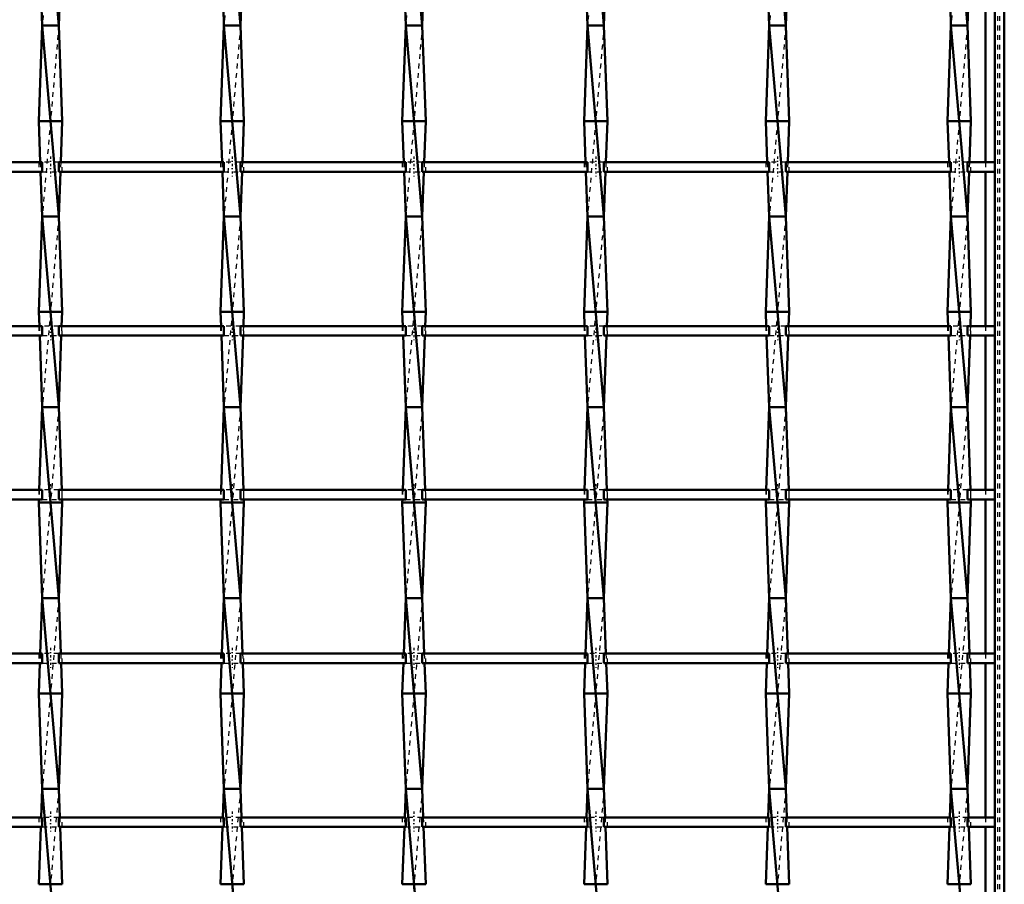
# Model space of a CAD drawing. Header units: millimetres. Extents: x -1015 to 657, y -500 to 954.
# Tile 20 of 29: x 394 to 600, y -322 to -141. Entities that reach past the tile are written whole.
import ezdxf

# ---------------------------------------------------------------- set-up
doc = ezdxf.new("R2010")
doc.units = ezdxf.units.MM
doc.linetypes.add('Center', pattern=[1.5, 0.45, -0.5, 0.05, -0.5])
doc.linetypes.add('Dashed', pattern=[2, 1, -1])
for name, color, linetype, lineweight in [('AM_0', 7, 'Continuous', 50), ('AM_7', 7, 'Center', 25), ('AM_9', 6, 'Dashed', 25)]:
    doc.layers.add(name, color=color, linetype=linetype, lineweight=lineweight)

# ---------------------------------------------------------------- blocks, each defined once
blk = doc.blocks.new('1_x4ipkubb86zkjbr57mjnwhkfw________0_in_LSSP23034382111200100035010_4')
at = {"layer": 'AM_0'}
for p, q in [((598, 498), (598, -498)), ((600, 498), (600, -498)), ((596.05, -138.32), (596.05, -170.65)), ((596.05, -172.65), (596.05, -204.98)), ((596.05, -206.98), (596.05, -239.31)), ((596.05, -241.31), (596.05, -273.64)), ((596.05, -275.64), (596.05, -307.97)), ((596.05, -309.97), (596.05, -342.3))]:
    blk.add_line(p, q, dxfattribs=at)
at = {"layer": 'AM_9'}
for p, q in [((598.55, 498), (598.55, -498)), ((598.99, 498), (598.99, -498)), ((596.05, -170.65), (596.05, -172.65)), ((596.05, -204.98), (596.05, -206.98)), ((596.05, -239.31), (596.05, -241.31)), ((596.05, -273.64), (596.05, -275.64)), ((596.05, -307.97), (596.05, -309.97))]:
    blk.add_line(p, q, dxfattribs=at)
blk = doc.blocks.new('29_3dd1zgye992qezx06f6cks5iq________0_in_LSSP23034382111200100035010_4')
at = {"layer": 'AM_0'}
for p, q in [((398.32, -102), (401.78, -142)), ((398.19, -138.32), (398.32, -142)), ((401.91, -138.32), (401.78, -142)), ((398.32, -142), (397.6, -162)), ((398.32, -142), (401.78, -182)), ((401.78, -142), (398.32, -142)), ((401.78, -142), (402.5, -162)), ((402.5, -162), (397.6, -162)), ((397.6, -162), (397.91, -170.65)), ((402.5, -162), (402.19, -170.65)), ((397.98, -172.65), (398.32, -182)), ((402.12, -172.65), (401.78, -182)), ((398.32, -182), (397.6, -202)), ((401.78, -182), (398.32, -182)), ((398.32, -182), (401.78, -222)), ((401.78, -182), (402.5, -202)), ((402.5, -202), (397.6, -202)), ((397.6, -202), (397.71, -204.98)), ((402.5, -202), (402.39, -204.98)), ((397.78, -206.98), (398.32, -222)), ((402.32, -206.98), (401.78, -222)), ((398.32, -222), (397.7, -239.31)), ((398.32, -222), (401.78, -262)), ((401.78, -222), (398.32, -222)), ((401.78, -222), (402.4, -239.31)), ((397.62, -241.31), (397.6, -242)), ((402.48, -241.31), (402.5, -242)), ((397.6, -242), (398.32, -262)), ((402.5, -242), (397.6, -242)), ((402.5, -242), (401.78, -262)), ((398.32, -262), (397.9, -273.64)), ((398.32, -262), (401.78, -302)), ((401.78, -262), (398.32, -262)), ((401.78, -262), (402.2, -273.64)), ((397.83, -275.64), (397.6, -282)), ((402.27, -275.64), (402.5, -282)), ((402.5, -282), (397.6, -282)), ((397.6, -282), (398.32, -302)), ((402.5, -282), (401.78, -302)), ((398.32, -302), (398.1, -307.97)), ((398.32, -302), (401.78, -342)), ((401.78, -302), (398.32, -302)), ((401.78, -302), (402, -307.97)), ((398.03, -309.97), (397.6, -322)), ((402.07, -309.97), (402.5, -322)), ((402.5, -322), (397.6, -322))]:
    blk.add_line(p, q, dxfattribs=at)
at = {"layer": 'AM_9'}
for p, q in [((401.78, -102), (398.32, -142)), ((401.78, -142), (398.32, -182)), ((397.91, -170.65), (397.98, -172.65)), ((402.19, -170.65), (402.12, -172.65)), ((401.78, -182), (398.32, -222)), ((397.71, -204.98), (397.78, -206.98)), ((402.39, -204.98), (402.32, -206.98)), ((401.78, -222), (398.32, -262)), ((397.7, -239.31), (397.62, -241.31)), ((402.4, -239.31), (402.48, -241.31)), ((401.78, -262), (398.32, -302)), ((397.9, -273.64), (397.83, -275.64)), ((402.2, -273.64), (402.27, -275.64)), ((401.78, -302), (398.32, -342)), ((398.1, -307.97), (398.03, -309.97)), ((402, -307.97), (402.07, -309.97))]:
    blk.add_line(p, q, dxfattribs=at)
blk = doc.blocks.new('30_09tzath7bfc0tnbbjfuai9hom________0_in_LSSP23034382111200100035010_4')
at = {"layer": 'AM_0'}
for p, q in [((436.42, -102), (439.88, -142)), ((436.29, -138.32), (436.42, -142)), ((440.01, -138.32), (439.88, -142)), ((436.42, -142), (435.7, -162)), ((436.42, -142), (439.88, -182)), ((439.88, -142), (436.42, -142)), ((439.88, -142), (440.6, -162)), ((435.7, -162), (436.01, -170.65)), ((440.6, -162), (435.7, -162)), ((440.6, -162), (440.29, -170.65)), ((436.08, -172.65), (436.42, -182)), ((440.22, -172.65), (439.88, -182)), ((436.42, -182), (435.7, -202)), ((439.88, -182), (436.42, -182)), ((436.42, -182), (439.88, -222)), ((439.88, -182), (440.6, -202)), ((440.6, -202), (435.7, -202)), ((435.7, -202), (435.81, -204.98)), ((440.6, -202), (440.49, -204.98)), ((435.88, -206.98), (436.42, -222)), ((440.42, -206.98), (439.88, -222)), ((436.42, -222), (435.8, -239.31)), ((436.42, -222), (439.88, -262)), ((439.88, -222), (436.42, -222)), ((439.88, -222), (440.5, -239.31)), ((435.72, -241.31), (435.7, -242)), ((440.58, -241.31), (440.6, -242)), ((435.7, -242), (436.42, -262)), ((440.6, -242), (435.7, -242)), ((440.6, -242), (439.88, -262)), ((436.42, -262), (436, -273.64)), ((439.88, -262), (436.42, -262)), ((436.42, -262), (439.88, -302)), ((439.88, -262), (440.3, -273.64)), ((435.93, -275.64), (435.7, -282)), ((440.37, -275.64), (440.6, -282)), ((440.6, -282), (435.7, -282)), ((435.7, -282), (436.42, -302)), ((440.6, -282), (439.88, -302)), ((436.42, -302), (436.2, -307.97)), ((439.88, -302), (436.42, -302)), ((436.42, -302), (439.88, -342)), ((439.88, -302), (440.1, -307.97)), ((436.13, -309.97), (435.7, -322)), ((440.17, -309.97), (440.6, -322)), ((440.6, -322), (435.7, -322))]:
    blk.add_line(p, q, dxfattribs=at)
at = {"layer": 'AM_9'}
for p, q in [((439.88, -102), (436.42, -142)), ((439.88, -142), (436.42, -182)), ((436.01, -170.65), (436.08, -172.65)), ((440.29, -170.65), (440.22, -172.65)), ((439.88, -182), (436.42, -222)), ((435.81, -204.98), (435.88, -206.98)), ((440.49, -204.98), (440.42, -206.98)), ((439.88, -222), (436.42, -262)), ((435.8, -239.31), (435.72, -241.31)), ((440.5, -239.31), (440.58, -241.31)), ((439.88, -262), (436.42, -302)), ((436, -273.64), (435.93, -275.64)), ((440.3, -273.64), (440.37, -275.64)), ((439.88, -302), (436.42, -342)), ((436.2, -307.97), (436.13, -309.97)), ((440.1, -307.97), (440.17, -309.97))]:
    blk.add_line(p, q, dxfattribs=at)
blk = doc.blocks.new('31_8ajcr2magujkgg6rv177lt3qj________0_in_LSSP23034382111200100035010_4')
at = {"layer": 'AM_0'}
for p, q in [((474.52, -102), (477.98, -142)), ((474.39, -138.32), (474.52, -142)), ((478.11, -138.32), (477.98, -142)), ((474.52, -142), (473.8, -162)), ((474.52, -142), (477.98, -182)), ((477.98, -142), (474.52, -142)), ((477.98, -142), (478.7, -162)), ((473.8, -162), (474.11, -170.65)), ((478.7, -162), (473.8, -162)), ((478.7, -162), (478.39, -170.65)), ((474.18, -172.65), (474.52, -182)), ((478.32, -172.65), (477.98, -182)), ((474.52, -182), (473.8, -202)), ((474.52, -182), (477.98, -222)), ((477.98, -182), (474.52, -182)), ((477.98, -182), (478.7, -202)), ((473.8, -202), (473.91, -204.98)), ((478.7, -202), (473.8, -202)), ((478.7, -202), (478.59, -204.98)), ((473.98, -206.98), (474.52, -222)), ((478.52, -206.98), (477.98, -222)), ((474.52, -222), (473.9, -239.31)), ((474.52, -222), (477.98, -262)), ((477.98, -222), (474.52, -222)), ((477.98, -222), (478.6, -239.31)), ((473.82, -241.31), (473.8, -242)), ((478.68, -241.31), (478.7, -242)), ((473.8, -242), (474.52, -262)), ((478.7, -242), (473.8, -242)), ((478.7, -242), (477.98, -262)), ((474.52, -262), (474.1, -273.64)), ((477.98, -262), (474.52, -262)), ((474.52, -262), (477.98, -302)), ((477.98, -262), (478.4, -273.64)), ((474.03, -275.64), (473.8, -282)), ((478.47, -275.64), (478.7, -282)), ((478.7, -282), (473.8, -282)), ((473.8, -282), (474.52, -302)), ((478.7, -282), (477.98, -302)), ((474.52, -302), (474.3, -307.97)), ((477.98, -302), (474.52, -302)), ((474.52, -302), (477.98, -342)), ((477.98, -302), (478.2, -307.97)), ((474.23, -309.97), (473.8, -322)), ((478.27, -309.97), (478.7, -322)), ((478.7, -322), (473.8, -322))]:
    blk.add_line(p, q, dxfattribs=at)
at = {"layer": 'AM_9'}
for p, q in [((477.98, -102), (474.52, -142)), ((477.98, -142), (474.52, -182)), ((474.11, -170.65), (474.18, -172.65)), ((478.39, -170.65), (478.32, -172.65)), ((477.98, -182), (474.52, -222)), ((473.91, -204.98), (473.98, -206.98)), ((478.59, -204.98), (478.52, -206.98)), ((477.98, -222), (474.52, -262)), ((473.9, -239.31), (473.82, -241.31)), ((478.6, -239.31), (478.68, -241.31)), ((477.98, -262), (474.52, -302)), ((474.1, -273.64), (474.03, -275.64)), ((478.4, -273.64), (478.47, -275.64)), ((477.98, -302), (474.52, -342)), ((474.3, -307.97), (474.23, -309.97)), ((478.2, -307.97), (478.27, -309.97))]:
    blk.add_line(p, q, dxfattribs=at)
blk = doc.blocks.new('32_hpy70b63ctzt0l6c2xkfznn8m________0_in_LSSP23034382111200100035010_4')
at = {"layer": 'AM_0'}
for p, q in [((512.62, -102), (516.08, -142)), ((512.49, -138.32), (512.62, -142)), ((516.21, -138.32), (516.08, -142)), ((512.62, -142), (511.9, -162)), ((512.62, -142), (516.08, -182)), ((516.08, -142), (512.62, -142)), ((516.08, -142), (516.8, -162)), ((511.9, -162), (512.21, -170.65)), ((516.8, -162), (511.9, -162)), ((516.8, -162), (516.49, -170.65)), ((512.28, -172.65), (512.62, -182)), ((516.42, -172.65), (516.08, -182)), ((512.62, -182), (511.9, -202)), ((512.62, -182), (516.08, -222)), ((516.08, -182), (512.62, -182)), ((516.08, -182), (516.8, -202)), ((511.9, -202), (512.01, -204.98)), ((516.8, -202), (511.9, -202)), ((516.8, -202), (516.69, -204.98)), ((512.08, -206.98), (512.62, -222)), ((516.62, -206.98), (516.08, -222)), ((512.62, -222), (512, -239.31)), ((512.62, -222), (516.08, -262)), ((516.08, -222), (512.62, -222)), ((516.08, -222), (516.7, -239.31)), ((511.92, -241.31), (511.9, -242)), ((516.78, -241.31), (516.8, -242)), ((516.8, -242), (511.9, -242)), ((511.9, -242), (512.62, -262)), ((516.8, -242), (516.08, -262)), ((512.62, -262), (512.2, -273.64)), ((512.62, -262), (516.08, -302)), ((516.08, -262), (512.62, -262)), ((516.08, -262), (516.5, -273.64)), ((512.13, -275.64), (511.9, -282)), ((516.57, -275.64), (516.8, -282)), ((516.8, -282), (511.9, -282)), ((511.9, -282), (512.62, -302)), ((516.8, -282), (516.08, -302)), ((512.62, -302), (512.4, -307.97)), ((512.62, -302), (516.08, -342)), ((516.08, -302), (512.62, -302)), ((516.08, -302), (516.3, -307.97)), ((512.33, -309.97), (511.9, -322)), ((516.37, -309.97), (516.8, -322)), ((516.8, -322), (511.9, -322))]:
    blk.add_line(p, q, dxfattribs=at)
at = {"layer": 'AM_9'}
for p, q in [((516.08, -102), (512.62, -142)), ((516.08, -142), (512.62, -182)), ((512.21, -170.65), (512.28, -172.65)), ((516.49, -170.65), (516.42, -172.65)), ((516.08, -182), (512.62, -222)), ((512.01, -204.98), (512.08, -206.98)), ((516.69, -204.98), (516.62, -206.98)), ((516.08, -222), (512.62, -262)), ((512, -239.31), (511.92, -241.31)), ((516.7, -239.31), (516.78, -241.31)), ((516.08, -262), (512.62, -302)), ((512.2, -273.64), (512.13, -275.64)), ((516.5, -273.64), (516.57, -275.64)), ((516.08, -302), (512.62, -342)), ((512.4, -307.97), (512.33, -309.97)), ((516.3, -307.97), (516.37, -309.97))]:
    blk.add_line(p, q, dxfattribs=at)
blk = doc.blocks.new('33_61kytboldmg42m1p2cz2qbx2r________0_in_LSSP23034382111200100035010_4')
at = {"layer": 'AM_0'}
for p, q in [((550.72, -102), (554.18, -142)), ((550.59, -138.32), (550.72, -142)), ((554.31, -138.32), (554.18, -142)), ((550.72, -142), (550, -162)), ((550.72, -142), (554.18, -182)), ((554.18, -142), (550.72, -142)), ((554.18, -142), (554.9, -162)), ((554.9, -162), (550, -162)), ((550, -162), (550.31, -170.65)), ((554.9, -162), (554.59, -170.65)), ((550.38, -172.65), (550.72, -182)), ((554.52, -172.65), (554.18, -182)), ((550.72, -182), (550, -202)), ((554.18, -182), (550.72, -182)), ((550.72, -182), (554.18, -222)), ((554.18, -182), (554.9, -202)), ((554.9, -202), (550, -202)), ((550, -202), (550.11, -204.98)), ((554.9, -202), (554.79, -204.98)), ((550.18, -206.98), (550.72, -222)), ((554.72, -206.98), (554.18, -222)), ((550.72, -222), (550.1, -239.31)), ((550.72, -222), (554.18, -262)), ((554.18, -222), (550.72, -222)), ((554.18, -222), (554.8, -239.31)), ((550.02, -241.31), (550, -242)), ((554.88, -241.31), (554.9, -242)), ((554.9, -242), (550, -242)), ((550, -242), (550.72, -262)), ((554.9, -242), (554.18, -262)), ((550.72, -262), (550.3, -273.64)), ((554.18, -262), (550.72, -262)), ((550.72, -262), (554.18, -302)), ((554.18, -262), (554.6, -273.64)), ((550.23, -275.64), (550, -282)), ((554.67, -275.64), (554.9, -282)), ((554.9, -282), (550, -282)), ((550, -282), (550.72, -302)), ((554.9, -282), (554.18, -302)), ((550.72, -302), (550.5, -307.97)), ((550.72, -302), (554.18, -342)), ((554.18, -302), (550.72, -302)), ((554.18, -302), (554.4, -307.97)), ((550.43, -309.97), (550, -322)), ((554.47, -309.97), (554.9, -322)), ((554.9, -322), (550, -322))]:
    blk.add_line(p, q, dxfattribs=at)
at = {"layer": 'AM_9'}
for p, q in [((554.18, -102), (550.72, -142)), ((554.18, -142), (550.72, -182)), ((550.31, -170.65), (550.38, -172.65)), ((554.59, -170.65), (554.52, -172.65)), ((554.18, -182), (550.72, -222)), ((550.11, -204.98), (550.18, -206.98)), ((554.79, -204.98), (554.72, -206.98)), ((554.18, -222), (550.72, -262)), ((550.1, -239.31), (550.02, -241.31)), ((554.8, -239.31), (554.88, -241.31)), ((554.18, -262), (550.72, -302)), ((550.3, -273.64), (550.23, -275.64)), ((554.6, -273.64), (554.67, -275.64)), ((554.18, -302), (550.72, -342)), ((550.5, -307.97), (550.43, -309.97)), ((554.4, -307.97), (554.47, -309.97))]:
    blk.add_line(p, q, dxfattribs=at)
blk = doc.blocks.new('34_5xe8hg37r47mryeomikrhi9zf________0_in_LSSP23034382111200100035010_4')
at = {"layer": 'AM_0'}
for p, q in [((588.82, -102), (592.28, -142)), ((588.69, -138.32), (588.82, -142)), ((592.41, -138.32), (592.28, -142)), ((588.82, -142), (588.1, -162)), ((588.82, -142), (592.28, -182)), ((592.28, -142), (588.82, -142)), ((592.28, -142), (593, -162)), ((588.1, -162), (588.41, -170.65)), ((593, -162), (588.1, -162)), ((593, -162), (592.69, -170.65)), ((588.48, -172.65), (588.82, -182)), ((592.62, -172.65), (592.28, -182)), ((588.82, -182), (588.1, -202)), ((588.82, -182), (592.28, -222)), ((592.28, -182), (588.82, -182)), ((592.28, -182), (593, -202)), ((588.1, -202), (588.21, -204.98)), ((593, -202), (588.1, -202)), ((593, -202), (592.89, -204.98)), ((588.28, -206.98), (588.82, -222)), ((592.82, -206.98), (592.28, -222)), ((588.82, -222), (588.2, -239.31)), ((588.82, -222), (592.28, -262)), ((592.28, -222), (588.82, -222)), ((592.28, -222), (592.9, -239.31)), ((588.12, -241.31), (588.1, -242)), ((592.98, -241.31), (593, -242)), ((588.1, -242), (588.82, -262)), ((593, -242), (588.1, -242)), ((593, -242), (592.28, -262)), ((588.82, -262), (588.4, -273.64)), ((588.82, -262), (592.28, -302)), ((592.28, -262), (588.82, -262)), ((592.28, -262), (592.7, -273.64)), ((588.33, -275.64), (588.1, -282)), ((592.77, -275.64), (593, -282)), ((588.1, -282), (588.82, -302)), ((593, -282), (588.1, -282)), ((593, -282), (592.28, -302)), ((588.82, -302), (588.6, -307.97)), ((588.82, -302), (592.28, -342)), ((592.28, -302), (588.82, -302)), ((592.28, -302), (592.5, -307.97)), ((588.53, -309.97), (588.1, -322)), ((592.57, -309.97), (593, -322)), ((593, -322), (588.1, -322))]:
    blk.add_line(p, q, dxfattribs=at)
at = {"layer": 'AM_9'}
for p, q in [((592.28, -102), (588.82, -142)), ((592.28, -142), (588.82, -182)), ((588.41, -170.65), (588.48, -172.65)), ((592.69, -170.65), (592.62, -172.65)), ((592.28, -182), (588.82, -222)), ((588.21, -204.98), (588.28, -206.98)), ((592.89, -204.98), (592.82, -206.98)), ((592.28, -222), (588.82, -262)), ((588.2, -239.31), (588.12, -241.31)), ((592.9, -239.31), (592.98, -241.31)), ((592.28, -262), (588.82, -302)), ((588.4, -273.64), (588.33, -275.64)), ((592.7, -273.64), (592.77, -275.64)), ((592.28, -302), (588.82, -342)), ((588.6, -307.97), (588.53, -309.97)), ((592.5, -307.97), (592.57, -309.97))]:
    blk.add_line(p, q, dxfattribs=at)
blk = doc.blocks.new('41_pb4n7c1c2ah9k42tdenwc2g1c________0_in_LSSP23034382111200100035010_4')
at = {"layer": 'AM_0'}
for p, q in [((398.32, -307.97), (363.68, -307.97)), ((398.32, -307.97), (398.32, -309.97)), ((436.42, -307.97), (401.78, -307.97)), ((401.78, -309.97), (401.78, -307.97)), ((436.42, -307.97), (436.42, -309.97)), ((439.88, -309.97), (439.88, -307.97)), ((474.52, -307.97), (439.88, -307.97)), ((474.52, -307.97), (474.52, -309.97)), ((477.98, -309.97), (477.98, -307.97)), ((512.62, -307.97), (477.98, -307.97)), ((512.62, -307.97), (512.62, -309.97)), ((550.72, -307.97), (516.08, -307.97)), ((516.08, -309.97), (516.08, -307.97)), ((550.72, -307.97), (550.72, -309.97)), ((588.82, -307.97), (554.18, -307.97)), ((554.18, -309.97), (554.18, -307.97)), ((588.82, -307.97), (588.82, -309.97)), ((598, -307.97), (592.28, -307.97)), ((592.28, -309.97), (592.28, -307.97)), ((598, -307.97), (598, -309.97)), ((398.32, -309.97), (363.68, -309.97)), ((436.42, -309.97), (401.78, -309.97)), ((474.52, -309.97), (439.88, -309.97)), ((512.62, -309.97), (477.98, -309.97)), ((550.72, -309.97), (516.08, -309.97)), ((588.82, -309.97), (554.18, -309.97)), ((598, -309.97), (592.28, -309.97))]:
    blk.add_line(p, q, dxfattribs=at)
at = {"layer": 'AM_7'}
for p, q in [((400.05, -306.77), (400.05, -311.17)), ((438.15, -306.77), (438.15, -311.17)), ((476.25, -306.77), (476.25, -311.17)), ((514.35, -306.77), (514.35, -311.17)), ((552.45, -306.77), (552.45, -311.17)), ((590.55, -306.77), (590.55, -311.17))]:
    blk.add_line(p, q, dxfattribs=at)
at = {"layer": 'AM_9'}
for p, q in [((397.6, -307.97), (397.6, -309.97)), ((401.78, -307.97), (398.32, -307.97)), ((402.5, -309.97), (402.5, -307.97)), ((435.7, -307.97), (435.7, -309.97)), ((439.88, -307.97), (436.42, -307.97)), ((440.6, -309.97), (440.6, -307.97)), ((473.8, -307.97), (473.8, -309.97)), ((477.98, -307.97), (474.52, -307.97)), ((478.7, -309.97), (478.7, -307.97)), ((511.9, -307.97), (511.9, -309.97)), ((516.08, -307.97), (512.62, -307.97)), ((516.8, -309.97), (516.8, -307.97)), ((550, -307.97), (550, -309.97)), ((554.18, -307.97), (550.72, -307.97)), ((554.9, -309.97), (554.9, -307.97)), ((588.1, -307.97), (588.1, -309.97)), ((592.28, -307.97), (588.82, -307.97)), ((593, -309.97), (593, -307.97)), ((398.32, -309.97), (401.78, -309.97)), ((436.42, -309.97), (439.88, -309.97)), ((474.52, -309.97), (477.98, -309.97)), ((512.62, -309.97), (516.08, -309.97)), ((550.72, -309.97), (554.18, -309.97)), ((588.82, -309.97), (592.28, -309.97))]:
    blk.add_line(p, q, dxfattribs=at)
blk = doc.blocks.new('42_kikounid5xgnb7hx1kco824wt________0_in_LSSP23034382111200100035010_4')
at = {"layer": 'AM_0'}
for p, q in [((398.32, -273.64), (363.68, -273.64)), ((398.32, -273.64), (398.32, -275.64)), ((401.78, -275.64), (401.78, -273.64)), ((436.42, -273.64), (401.78, -273.64)), ((436.42, -273.64), (436.42, -275.64)), ((439.88, -275.64), (439.88, -273.64)), ((474.52, -273.64), (439.88, -273.64)), ((474.52, -273.64), (474.52, -275.64)), ((477.98, -275.64), (477.98, -273.64)), ((512.62, -273.64), (477.98, -273.64)), ((512.62, -273.64), (512.62, -275.64)), ((550.72, -273.64), (516.08, -273.64)), ((516.08, -275.64), (516.08, -273.64)), ((550.72, -273.64), (550.72, -275.64)), ((588.82, -273.64), (554.18, -273.64)), ((554.18, -275.64), (554.18, -273.64)), ((588.82, -273.64), (588.82, -275.64)), ((598, -273.64), (592.28, -273.64)), ((592.28, -275.64), (592.28, -273.64)), ((598, -273.64), (598, -275.64)), ((398.32, -275.64), (363.68, -275.64)), ((436.42, -275.64), (401.78, -275.64)), ((474.52, -275.64), (439.88, -275.64)), ((512.62, -275.64), (477.98, -275.64)), ((550.72, -275.64), (516.08, -275.64)), ((588.82, -275.64), (554.18, -275.64)), ((598, -275.64), (592.28, -275.64))]:
    blk.add_line(p, q, dxfattribs=at)
at = {"layer": 'AM_7'}
for p, q in [((400.05, -272.44), (400.05, -276.84)), ((438.15, -272.44), (438.15, -276.84)), ((476.25, -272.44), (476.25, -276.84)), ((514.35, -272.44), (514.35, -276.84)), ((552.45, -272.44), (552.45, -276.84)), ((590.55, -272.44), (590.55, -276.84))]:
    blk.add_line(p, q, dxfattribs=at)
at = {"layer": 'AM_9'}
for p, q in [((397.6, -273.64), (397.6, -275.64)), ((401.78, -273.64), (398.32, -273.64)), ((402.5, -275.64), (402.5, -273.64)), ((435.7, -273.64), (435.7, -275.64)), ((439.88, -273.64), (436.42, -273.64)), ((440.6, -275.64), (440.6, -273.64)), ((473.8, -273.64), (473.8, -275.64)), ((477.98, -273.64), (474.52, -273.64)), ((478.7, -275.64), (478.7, -273.64)), ((511.9, -273.64), (511.9, -275.64)), ((516.08, -273.64), (512.62, -273.64)), ((516.8, -275.64), (516.8, -273.64)), ((550, -273.64), (550, -275.64)), ((554.18, -273.64), (550.72, -273.64)), ((554.9, -275.64), (554.9, -273.64)), ((588.1, -273.64), (588.1, -275.64)), ((592.28, -273.64), (588.82, -273.64)), ((593, -275.64), (593, -273.64)), ((398.32, -275.64), (401.78, -275.64)), ((436.42, -275.64), (439.88, -275.64)), ((474.52, -275.64), (477.98, -275.64)), ((512.62, -275.64), (516.08, -275.64)), ((550.72, -275.64), (554.18, -275.64)), ((588.82, -275.64), (592.28, -275.64))]:
    blk.add_line(p, q, dxfattribs=at)
blk = doc.blocks.new('43_qg96rsv0js17f72gnu54d0byc________0_in_LSSP23034382111200100035010_4')
at = {"layer": 'AM_0'}
for p, q in [((398.32, -239.31), (363.68, -239.31)), ((398.32, -239.31), (398.32, -241.31)), ((401.78, -241.31), (401.78, -239.31)), ((436.42, -239.31), (401.78, -239.31)), ((436.42, -239.31), (436.42, -241.31)), ((439.88, -241.31), (439.88, -239.31)), ((474.52, -239.31), (439.88, -239.31)), ((474.52, -239.31), (474.52, -241.31)), ((477.98, -241.31), (477.98, -239.31)), ((512.62, -239.31), (477.98, -239.31)), ((512.62, -239.31), (512.62, -241.31)), ((550.72, -239.31), (516.08, -239.31)), ((516.08, -241.31), (516.08, -239.31)), ((550.72, -239.31), (550.72, -241.31)), ((554.18, -241.31), (554.18, -239.31)), ((588.82, -239.31), (554.18, -239.31)), ((588.82, -239.31), (588.82, -241.31)), ((592.28, -241.31), (592.28, -239.31)), ((598, -239.31), (592.28, -239.31)), ((598, -239.31), (598, -241.31)), ((398.32, -241.31), (363.68, -241.31)), ((436.42, -241.31), (401.78, -241.31)), ((474.52, -241.31), (439.88, -241.31)), ((512.62, -241.31), (477.98, -241.31)), ((550.72, -241.31), (516.08, -241.31)), ((588.82, -241.31), (554.18, -241.31)), ((598, -241.31), (592.28, -241.31))]:
    blk.add_line(p, q, dxfattribs=at)
at = {"layer": 'AM_7'}
for p, q in [((400.05, -238.11), (400.05, -242.51)), ((438.15, -238.11), (438.15, -242.51)), ((476.25, -238.11), (476.25, -242.51)), ((514.35, -238.11), (514.35, -242.51)), ((552.45, -238.11), (552.45, -242.51)), ((590.55, -238.11), (590.55, -242.51))]:
    blk.add_line(p, q, dxfattribs=at)
at = {"layer": 'AM_9'}
for p, q in [((397.6, -239.31), (397.6, -241.31)), ((401.78, -239.31), (398.32, -239.31)), ((402.5, -241.31), (402.5, -239.31)), ((435.7, -239.31), (435.7, -241.31)), ((439.88, -239.31), (436.42, -239.31)), ((440.6, -241.31), (440.6, -239.31)), ((473.8, -239.31), (473.8, -241.31)), ((477.98, -239.31), (474.52, -239.31)), ((478.7, -241.31), (478.7, -239.31)), ((511.9, -239.31), (511.9, -241.31)), ((516.08, -239.31), (512.62, -239.31)), ((516.8, -241.31), (516.8, -239.31)), ((550, -239.31), (550, -241.31)), ((554.18, -239.31), (550.72, -239.31)), ((554.9, -241.31), (554.9, -239.31)), ((588.1, -239.31), (588.1, -241.31)), ((592.28, -239.31), (588.82, -239.31)), ((593, -241.31), (593, -239.31)), ((398.32, -241.31), (401.78, -241.31)), ((436.42, -241.31), (439.88, -241.31)), ((474.52, -241.31), (477.98, -241.31)), ((512.62, -241.31), (516.08, -241.31)), ((550.72, -241.31), (554.18, -241.31)), ((588.82, -241.31), (592.28, -241.31))]:
    blk.add_line(p, q, dxfattribs=at)
blk = doc.blocks.new('44_b7rivat7632ljvhih0sx3cl7v________0_in_LSSP23034382111200100035010_4')
at = {"layer": 'AM_0'}
for p, q in [((398.32, -204.98), (363.68, -204.98)), ((398.32, -204.98), (398.32, -206.98)), ((436.42, -204.98), (401.78, -204.98)), ((401.78, -206.98), (401.78, -204.98)), ((436.42, -204.98), (436.42, -206.98)), ((439.88, -206.98), (439.88, -204.98)), ((474.52, -204.98), (439.88, -204.98)), ((474.52, -204.98), (474.52, -206.98)), ((477.98, -206.98), (477.98, -204.98)), ((512.62, -204.98), (477.98, -204.98)), ((512.62, -204.98), (512.62, -206.98)), ((550.72, -204.98), (516.08, -204.98)), ((516.08, -206.98), (516.08, -204.98)), ((550.72, -204.98), (550.72, -206.98)), ((588.82, -204.98), (554.18, -204.98)), ((554.18, -206.98), (554.18, -204.98)), ((588.82, -204.98), (588.82, -206.98)), ((592.28, -206.98), (592.28, -204.98)), ((598, -204.98), (592.28, -204.98)), ((598, -204.98), (598, -206.98)), ((398.32, -206.98), (363.68, -206.98)), ((436.42, -206.98), (401.78, -206.98)), ((474.52, -206.98), (439.88, -206.98)), ((512.62, -206.98), (477.98, -206.98)), ((550.72, -206.98), (516.08, -206.98)), ((588.82, -206.98), (554.18, -206.98)), ((598, -206.98), (592.28, -206.98))]:
    blk.add_line(p, q, dxfattribs=at)
at = {"layer": 'AM_7'}
for p, q in [((400.05, -203.78), (400.05, -208.18)), ((438.15, -203.78), (438.15, -208.18)), ((476.25, -203.78), (476.25, -208.18)), ((514.35, -203.78), (514.35, -208.18)), ((552.45, -203.78), (552.45, -208.18)), ((590.55, -203.78), (590.55, -208.18))]:
    blk.add_line(p, q, dxfattribs=at)
at = {"layer": 'AM_9'}
for p, q in [((397.6, -204.98), (397.6, -206.98)), ((401.78, -204.98), (398.32, -204.98)), ((402.5, -206.98), (402.5, -204.98)), ((435.7, -204.98), (435.7, -206.98)), ((439.88, -204.98), (436.42, -204.98)), ((440.6, -206.98), (440.6, -204.98)), ((473.8, -204.98), (473.8, -206.98)), ((477.98, -204.98), (474.52, -204.98)), ((478.7, -206.98), (478.7, -204.98)), ((511.9, -204.98), (511.9, -206.98)), ((516.08, -204.98), (512.62, -204.98)), ((516.8, -206.98), (516.8, -204.98)), ((550, -204.98), (550, -206.98)), ((554.18, -204.98), (550.72, -204.98)), ((554.9, -206.98), (554.9, -204.98)), ((588.1, -204.98), (588.1, -206.98)), ((592.28, -204.98), (588.82, -204.98)), ((593, -206.98), (593, -204.98)), ((398.32, -206.98), (401.78, -206.98)), ((436.42, -206.98), (439.88, -206.98)), ((474.52, -206.98), (477.98, -206.98)), ((512.62, -206.98), (516.08, -206.98)), ((550.72, -206.98), (554.18, -206.98)), ((588.82, -206.98), (592.28, -206.98))]:
    blk.add_line(p, q, dxfattribs=at)
blk = doc.blocks.new('45_ozbnre56ngexkubrb12nqc08d________0_in_LSSP23034382111200100035010_4')
at = {"layer": 'AM_0'}
for p, q in [((398.32, -170.65), (363.68, -170.65)), ((398.32, -170.65), (398.32, -172.65)), ((401.78, -172.65), (401.78, -170.65)), ((436.42, -170.65), (401.78, -170.65)), ((436.42, -170.65), (436.42, -172.65)), ((439.88, -172.65), (439.88, -170.65)), ((474.52, -170.65), (439.88, -170.65)), ((474.52, -170.65), (474.52, -172.65)), ((512.62, -170.65), (477.98, -170.65)), ((477.98, -172.65), (477.98, -170.65)), ((512.62, -170.65), (512.62, -172.65)), ((550.72, -170.65), (516.08, -170.65)), ((516.08, -172.65), (516.08, -170.65)), ((550.72, -170.65), (550.72, -172.65)), ((554.18, -172.65), (554.18, -170.65)), ((588.82, -170.65), (554.18, -170.65)), ((588.82, -170.65), (588.82, -172.65)), ((598, -170.65), (592.28, -170.65)), ((592.28, -172.65), (592.28, -170.65)), ((598, -170.65), (598, -172.65)), ((398.32, -172.65), (363.68, -172.65)), ((436.42, -172.65), (401.78, -172.65)), ((474.52, -172.65), (439.88, -172.65)), ((512.62, -172.65), (477.98, -172.65)), ((550.72, -172.65), (516.08, -172.65)), ((588.82, -172.65), (554.18, -172.65)), ((598, -172.65), (592.28, -172.65))]:
    blk.add_line(p, q, dxfattribs=at)
at = {"layer": 'AM_7'}
for p, q in [((400.05, -169.45), (400.05, -173.85)), ((438.15, -169.45), (438.15, -173.85)), ((476.25, -169.45), (476.25, -173.85)), ((514.35, -169.45), (514.35, -173.85)), ((552.45, -169.45), (552.45, -173.85)), ((590.55, -169.45), (590.55, -173.85))]:
    blk.add_line(p, q, dxfattribs=at)
at = {"layer": 'AM_9'}
for p, q in [((397.6, -170.65), (397.6, -172.65)), ((401.78, -170.65), (398.32, -170.65)), ((402.5, -172.65), (402.5, -170.65)), ((435.7, -170.65), (435.7, -172.65)), ((439.88, -170.65), (436.42, -170.65)), ((440.6, -172.65), (440.6, -170.65)), ((473.8, -170.65), (473.8, -172.65)), ((477.98, -170.65), (474.52, -170.65)), ((478.7, -172.65), (478.7, -170.65)), ((511.9, -170.65), (511.9, -172.65)), ((516.08, -170.65), (512.62, -170.65)), ((516.8, -172.65), (516.8, -170.65)), ((550, -170.65), (550, -172.65)), ((554.18, -170.65), (550.72, -170.65)), ((554.9, -172.65), (554.9, -170.65)), ((588.1, -170.65), (588.1, -172.65)), ((592.28, -170.65), (588.82, -170.65)), ((593, -172.65), (593, -170.65)), ((398.32, -172.65), (401.78, -172.65)), ((436.42, -172.65), (439.88, -172.65)), ((474.52, -172.65), (477.98, -172.65)), ((512.62, -172.65), (516.08, -172.65)), ((550.72, -172.65), (554.18, -172.65)), ((588.82, -172.65), (592.28, -172.65))]:
    blk.add_line(p, q, dxfattribs=at)

msp = doc.modelspace()

# ---------------------------------------------------------------- block references
for name in ['29_3dd1zgye992qezx06f6cks5iq________0_in_LSSP23034382111200100035010_4', '30_09tzath7bfc0tnbbjfuai9hom________0_in_LSSP23034382111200100035010_4', '31_8ajcr2magujkgg6rv177lt3qj________0_in_LSSP23034382111200100035010_4', '32_hpy70b63ctzt0l6c2xkfznn8m________0_in_LSSP23034382111200100035010_4', '33_61kytboldmg42m1p2cz2qbx2r________0_in_LSSP23034382111200100035010_4', '34_5xe8hg37r47mryeomikrhi9zf________0_in_LSSP23034382111200100035010_4', '1_x4ipkubb86zkjbr57mjnwhkfw________0_in_LSSP23034382111200100035010_4', '45_ozbnre56ngexkubrb12nqc08d________0_in_LSSP23034382111200100035010_4', '44_b7rivat7632ljvhih0sx3cl7v________0_in_LSSP23034382111200100035010_4', '43_qg96rsv0js17f72gnu54d0byc________0_in_LSSP23034382111200100035010_4', '42_kikounid5xgnb7hx1kco824wt________0_in_LSSP23034382111200100035010_4', '41_pb4n7c1c2ah9k42tdenwc2g1c________0_in_LSSP23034382111200100035010_4']:
    msp.add_blockref(name, (0, 0))

doc.saveas('drawing.dxf')
